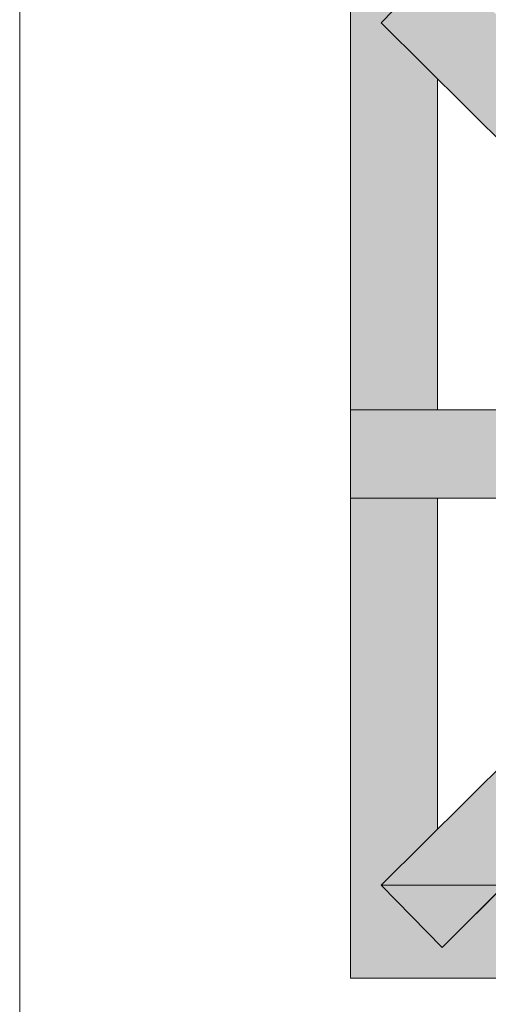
# Model space of a CAD drawing. Extents: x 3940905 to 4145695, y 925352 to 1109797.
# Tile 131 of 256: x 3952782 to 3952938, y 1099351 to 1099680. Entities that reach past the tile are written whole.
import ezdxf

# ---------------------------------------------------------------- set-up
doc = ezdxf.new("R2010")
doc.units = 0
doc.header["$LTSCALE"] = 750
doc.header["$MEASUREMENT"] = 0
doc.layers.add('CKD Equipments', color=252, linetype='CONTINUOUS', lineweight=0)

msp = doc.modelspace()

# ---------------------------------------------------------------- hatches: boundary and pattern name
at = {"layer": 'CKD Equipments', "true_color": 0xffffff}
h = msp.add_hatch(color=7, dxfattribs=at)
h.paths.add_polyline_path([(3952892.34, 1099679.14), (3952922.87, 1099700), (3952892.34, 1099700)])
h.paths.add_polyline_path([(3952902.51, 1099679.14), (3952892.34, 1099679.14), (3952922.87, 1099700)])
at = {"layer": 'CKD Equipments', "true_color": 0x808080}
h = msp.add_hatch(color=8, dxfattribs=at)
h.paths.add_polyline_path([(3952902.51, 1099679.14), (3952943.73, 1099679.14), (3952922.87, 1099700)])
h.paths.add_polyline_path([(3952944.24, 1099637.41), (3952902.51, 1099679.14), (3952943.73, 1099679.14)])
at = {"layer": 'CKD Equipments', "true_color": 0xffffff}
h = msp.add_hatch(color=7, dxfattribs=at)
h.paths.add_polyline_path([(3952892.34, 1099660.31), (3952902.51, 1099679.14), (3952892.34, 1099679.14)])
h.paths.add_polyline_path([(3952921.34, 1099660.31), (3952892.34, 1099660.31), (3952902.51, 1099679.14)])
h = msp.add_hatch(color=7, dxfattribs=at)
h.paths.add_polyline_path([(3952892.34, 1099549.9), (3952921.34, 1099660.31), (3952892.34, 1099660.31)])
h.paths.add_polyline_path([(3952921.34, 1099549.9), (3952892.34, 1099549.9), (3952921.34, 1099660.31)])
at = {"layer": 'CKD Equipments', "true_color": 0x808080}
h = msp.add_hatch(color=8, dxfattribs=at)
h.paths.add_polyline_path([(3952892.34, 1099520.39), (3952944.24, 1099549.9), (3952892.34, 1099549.9)])
h.paths.add_polyline_path([(3952944.24, 1099520.39), (3952892.34, 1099520.39), (3952944.24, 1099549.9)])
at = {"layer": 'CKD Equipments', "true_color": 0xffffff}
h = msp.add_hatch(color=7, dxfattribs=at)
h.paths.add_polyline_path([(3952892.34, 1099409.97), (3952921.34, 1099520.39), (3952892.34, 1099520.39)])
h.paths.add_polyline_path([(3952921.34, 1099409.97), (3952892.34, 1099409.97), (3952921.34, 1099520.39)])
at = {"layer": 'CKD Equipments', "true_color": 0x808080}
h = msp.add_hatch(color=8, dxfattribs=at)
h.paths.add_polyline_path([(3952985.45, 1099432.87), (3952944.24, 1099432.87), (3952965.1, 1099453.22)])
h.paths.add_polyline_path([(3952902.51, 1099391.15), (3952985.45, 1099432.87), (3952944.24, 1099432.87)])
h.paths.add_polyline_path([(3952943.73, 1099391.15), (3952902.51, 1099391.15), (3952985.45, 1099432.87)])
at = {"layer": 'CKD Equipments', "true_color": 0xffffff}
h = msp.add_hatch(color=7, dxfattribs=at)
h.paths.add_polyline_path([(3952892.34, 1099391.15), (3952921.34, 1099409.97), (3952892.34, 1099409.97)])
h.paths.add_polyline_path([(3952902.51, 1099391.15), (3952892.34, 1099391.15), (3952921.34, 1099409.97)])
h = msp.add_hatch(color=7, dxfattribs=at)
h.paths.add_polyline_path([(3952892.34, 1099370.29), (3952902.51, 1099391.15), (3952892.34, 1099391.15)])
h.paths.add_polyline_path([(3952922.87, 1099370.29), (3952892.34, 1099370.29), (3952902.51, 1099391.15)])
h = msp.add_hatch(color=7, dxfattribs=at)
h.paths.add_polyline_path([(3952922.87, 1099370.29), (3953052.61, 1099389.11), (3952942.2, 1099389.11)])
h.paths.add_polyline_path([(3953052.61, 1099370.29), (3952922.87, 1099370.29), (3953052.61, 1099389.11)])
h = msp.add_hatch(color=7, dxfattribs=at)
h.paths.add_polyline_path([(3952892.34, 1099360.11), (3953052.61, 1099370.29), (3952892.34, 1099370.29)])
h.paths.add_polyline_path([(3953052.61, 1099360.11), (3952892.34, 1099360.11), (3953052.61, 1099370.29)])

# ---------------------------------------------------------------- linework, layer by layer
at = {"layer": 'CKD Equipments', "color": 252, "true_color": 0x989898}
msp.add_line((3952781.88, 1099859.76), (3952781.88, 1099019.71), dxfattribs=at)
at = {"layer": 'CKD Equipments', "color": 8, "true_color": 0x808080}
for p, q in [((3952892.34, 1099360.11), (3952892.34, 1099710.17)), ((3952902.51, 1099679.14), (3952922.87, 1099700)), ((3952996.13, 1099586.02), (3952902.51, 1099679.14)), ((3952921.34, 1099549.9), (3952921.34, 1099660.31)), ((3952892.34, 1099520.39), (3952892.34, 1099549.9)), ((3952892.34, 1099549.9), (3952996.13, 1099549.9)), ((3952996.13, 1099520.39), (3952892.34, 1099520.39)), ((3952921.34, 1099409.97), (3952921.34, 1099520.39)), ((3952996.13, 1099484.26), (3952902.51, 1099391.15)), ((3953016.49, 1099463.91), (3952922.87, 1099370.29)), ((3952943.73, 1099391.15), (3952902.51, 1099391.15)), ((3952902.51, 1099391.15), (3952922.87, 1099370.29)), ((3952902.51, 1099391.15), (3952922.87, 1099370.29)), ((3952922.87, 1099370.29), (3952943.73, 1099391.15)), ((3953242.4, 1099360.11), (3952892.34, 1099360.11))]:
    msp.add_line(p, q, dxfattribs=at)
msp.add_solid([(3952922.87, 1099370.29), (3952943.73, 1099391.15), (3952902.51, 1099391.15)], dxfattribs=at)

doc.saveas('drawing.dxf')
